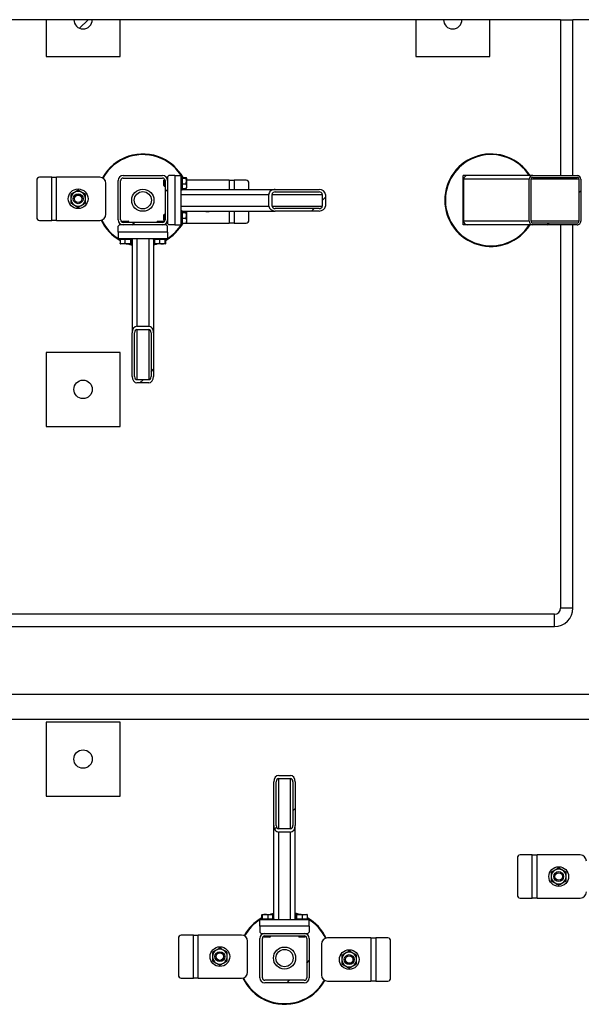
# Model space of a CAD drawing. Header units: millimetres. Extents: x 0 to 841, y 0 to 594.
# Tile 85 of 190: x 352 to 383, y 447 to 500. Entities that reach past the tile are written whole.
import ezdxf

# ---------------------------------------------------------------- set-up
doc = ezdxf.new("R2010")
doc.units = ezdxf.units.MM
doc.layers.add('TRAIT-FINS', color=9, linetype='Continuous')
doc.layers.add('TRAIT-FORT', color=4, linetype='Continuous', lineweight=25)

msp = doc.modelspace()

# ---------------------------------------------------------------- hatches: boundary and pattern name
at = {"layer": 'TRAIT-FINS'}
h = msp.add_hatch(dxfattribs=at)
h.set_pattern_fill('ANSI31', color=9, style=0)
edge = h.paths.add_edge_path(flags=0)
edge.add_arc((355.841, 499.8), 0.5, 180, 360)
edge.add_line((356.341, 499.8), (355.341, 499.8))
h = msp.add_hatch(dxfattribs=at)
h.set_pattern_fill('ANSI31', color=9, style=0)
edge = h.paths.add_edge_path(flags=0)
edge.add_arc((375.841, 499.8), 0.5, 180, 360)
edge.add_line((376.341, 499.8), (375.341, 499.8))
h = msp.add_hatch(dxfattribs=at)
h.set_pattern_fill('ANSI31', color=9, angle=3e-322, style=0)
edge = h.paths.add_edge_path(flags=0)
edge.add_arc((358.008, 491.1), 0.267, 90, 180)
edge.add_line((357.741, 491.1), (357.741, 488.966))
edge.add_arc((358.008, 488.966), 0.267, 180, 270)
edge.add_line((358.008, 488.7), (360.141, 488.7))
edge.add_arc((360.141, 488.966), 0.267, 270, 360)
edge.add_line((360.408, 488.966), (360.408, 491.1))
edge.add_arc((360.141, 491.1), 0.267, 0, 90)
edge.add_line((360.141, 491.366), (358.008, 491.366))
edge = h.paths.add_edge_path(flags=0)
edge.add_line((357.874, 488.966), (357.874, 491.1))
edge.add_arc((358.008, 491.1), 0.133, 90, 180, ccw=False)
edge.add_line((358.008, 491.233), (360.141, 491.233))
edge.add_arc((360.141, 491.1), 0.133, 0, 90, ccw=False)
edge.add_line((360.274, 491.1), (360.274, 488.966))
edge.add_arc((360.141, 488.966), 0.133, 270, 360, ccw=False)
edge.add_line((360.141, 488.833), (358.008, 488.833))
edge.add_arc((358.008, 488.966), 0.133, 180, 270, ccw=False)
h = msp.add_hatch(dxfattribs=at)
h.set_pattern_fill('ANSI31', color=9, angle=3e-322, style=0)
edge = h.paths.add_edge_path(flags=0)
edge.add_ellipse((382.565, 488.9), major_axis=(-0.21, 0), ratio=0.951057, start_angle=90, end_angle=180)
edge.add_line((382.776, 488.9), (382.776, 491.166))
edge.add_ellipse((382.565, 491.166), major_axis=(-0.21, 0), ratio=0.951057, start_angle=180, end_angle=270)
edge.add_line((382.565, 491.366), (380.182, 491.366))
edge.add_ellipse((380.182, 491.166), major_axis=(-0.21, 0), ratio=0.951057, start_angle=270, end_angle=360)
edge.add_line((379.972, 491.166), (379.972, 488.9))
edge.add_ellipse((380.182, 488.9), major_axis=(-0.21, 0), ratio=0.951057, start_angle=360, end_angle=450)
edge.add_line((380.182, 488.7), (382.565, 488.7))
edge = h.paths.add_edge_path(flags=0)
edge.add_ellipse((382.565, 491.166), major_axis=(-0.105, 0), ratio=0.951057, start_angle=180, end_angle=270, ccw=False)
edge.add_line((382.67, 491.166), (382.67, 488.9))
edge.add_ellipse((382.565, 488.9), major_axis=(-0.105, 0), ratio=0.951057, start_angle=90, end_angle=180, ccw=False)
edge.add_line((382.565, 488.8), (380.182, 488.8))
edge.add_ellipse((380.182, 488.9), major_axis=(-0.105, 0), ratio=0.951057, start_angle=0, end_angle=90, ccw=False)
edge.add_line((380.077, 488.9), (380.077, 491.166))
edge.add_ellipse((380.182, 491.166), major_axis=(-0.105, 0), ratio=0.951057, start_angle=270, end_angle=360, ccw=False)
edge.add_line((380.182, 491.266), (382.565, 491.266))
h = msp.add_hatch(dxfattribs=at)
h.set_pattern_fill('ANSI31', color=9, angle=3e-322, style=0)
edge = h.paths.add_edge_path(flags=0)
edge.add_line((366.242, 489.45), (368.607, 489.45))
edge.add_ellipse((368.607, 489.716), major_axis=(0.35, 0), ratio=0.761243, start_angle=270, end_angle=360)
edge.add_line((368.957, 489.716), (368.957, 490.35))
edge.add_ellipse((368.607, 490.35), major_axis=(0.35, 0), ratio=0.761243, start_angle=360, end_angle=450)
edge.add_line((368.607, 490.616), (366.242, 490.616))
edge.add_ellipse((366.242, 490.35), major_axis=(0.35, 0), ratio=0.761243, start_angle=90, end_angle=180)
edge.add_line((365.892, 490.35), (365.892, 489.716))
edge.add_ellipse((366.242, 489.716), major_axis=(0.35, 0), ratio=0.761243, start_angle=180, end_angle=270)
edge = h.paths.add_edge_path(flags=0)
edge.add_line((368.607, 489.583), (366.242, 489.583))
edge.add_ellipse((366.242, 489.716), major_axis=(0.175, 0), ratio=0.761243, start_angle=180, end_angle=270, ccw=False)
edge.add_line((366.067, 489.716), (366.067, 490.35))
edge.add_ellipse((366.242, 490.35), major_axis=(0.175, 0), ratio=0.761243, start_angle=90, end_angle=180, ccw=False)
edge.add_line((366.242, 490.483), (368.607, 490.483))
edge.add_ellipse((368.607, 490.35), major_axis=(0.175, 0), ratio=0.761243, start_angle=0, end_angle=90, ccw=False)
edge.add_line((368.782, 490.35), (368.782, 489.716))
edge.add_ellipse((368.607, 489.716), major_axis=(0.175, 0), ratio=0.761243, start_angle=270, end_angle=360, ccw=False)
h = msp.add_hatch(dxfattribs=at)
h.set_pattern_fill('ANSI31', color=9, angle=3e-322, style=0)
edge = h.paths.add_edge_path(flags=0)
edge.add_line((358.491, 482.865), (358.491, 480.501))
edge.add_ellipse((358.758, 480.501), major_axis=(0, -0.35), ratio=0.761243, start_angle=270, end_angle=360)
edge.add_line((358.758, 480.15), (359.391, 480.15))
edge.add_ellipse((359.391, 480.501), major_axis=(0, -0.35), ratio=0.761243, start_angle=360, end_angle=450)
edge.add_line((359.658, 480.501), (359.658, 482.865))
edge.add_ellipse((359.391, 482.865), major_axis=(0, -0.35), ratio=0.761243, start_angle=90, end_angle=180)
edge.add_line((359.391, 483.215), (358.758, 483.215))
edge.add_ellipse((358.758, 482.865), major_axis=(0, -0.35), ratio=0.761243, start_angle=180, end_angle=270)
edge = h.paths.add_edge_path(flags=0)
edge.add_line((358.624, 480.501), (358.624, 482.865))
edge.add_ellipse((358.758, 482.865), major_axis=(0, -0.175), ratio=0.761243, start_angle=180, end_angle=270, ccw=False)
edge.add_line((358.758, 483.04), (359.391, 483.04))
edge.add_ellipse((359.391, 482.865), major_axis=(0, -0.175), ratio=0.761243, start_angle=90, end_angle=180, ccw=False)
edge.add_line((359.524, 482.865), (359.524, 480.501))
edge.add_ellipse((359.391, 480.501), major_axis=(0, -0.175), ratio=0.761243, start_angle=0, end_angle=90, ccw=False)
edge.add_line((359.391, 480.325), (358.758, 480.325))
edge.add_ellipse((358.758, 480.501), major_axis=(0, -0.175), ratio=0.761243, start_angle=270, end_angle=360, ccw=False)
h = msp.add_hatch(dxfattribs=at)
h.set_pattern_fill('ANSI31', color=9, style=0)
edge = h.paths.add_edge_path(flags=0)
edge.add_arc((355.841, 479.8), 0.5, 0, 360)
h = msp.add_hatch(dxfattribs=at)
h.set_pattern_fill('ANSI31', color=9, style=0)
edge = h.paths.add_edge_path(flags=0)
edge.add_arc((355.841, 459.8), 0.5, 0, 360)
h = msp.add_hatch(dxfattribs=at)
h.set_pattern_fill('ANSI31', color=9, angle=3e-322, style=0)
edge = h.paths.add_edge_path(flags=0)
edge.add_line((367.324, 456.201), (367.324, 458.565))
edge.add_ellipse((367.058, 458.565), major_axis=(0, 0.35), ratio=0.761243, start_angle=270, end_angle=360)
edge.add_line((367.058, 458.916), (366.424, 458.916))
edge.add_ellipse((366.424, 458.565), major_axis=(0, 0.35), ratio=0.761243, start_angle=360, end_angle=450)
edge.add_line((366.158, 458.565), (366.158, 456.201))
edge.add_ellipse((366.424, 456.201), major_axis=(0, 0.35), ratio=0.761243, start_angle=90, end_angle=180)
edge.add_line((366.424, 455.85), (367.058, 455.85))
edge.add_ellipse((367.058, 456.201), major_axis=(0, 0.35), ratio=0.761243, start_angle=180, end_angle=270)
edge = h.paths.add_edge_path(flags=0)
edge.add_line((367.191, 458.565), (367.191, 456.201))
edge.add_ellipse((367.058, 456.201), major_axis=(0, 0.175), ratio=0.761243, start_angle=180, end_angle=270, ccw=False)
edge.add_line((367.058, 456.026), (366.424, 456.026))
edge.add_ellipse((366.424, 456.201), major_axis=(0, 0.175), ratio=0.761243, start_angle=90, end_angle=180, ccw=False)
edge.add_line((366.291, 456.201), (366.291, 458.565))
edge.add_ellipse((366.424, 458.565), major_axis=(0, 0.175), ratio=0.761243, start_angle=0, end_angle=90, ccw=False)
edge.add_line((366.424, 458.74), (367.058, 458.74))
edge.add_ellipse((367.058, 458.565), major_axis=(0, 0.175), ratio=0.761243, start_angle=270, end_angle=360, ccw=False)
h = msp.add_hatch(dxfattribs=at)
h.set_pattern_fill('ANSI31', color=9, angle=3e-322, style=0)
edge = h.paths.add_edge_path(flags=0)
edge.add_arc((367.808, 447.966), 0.267, 270, 360)
edge.add_line((368.074, 447.966), (368.074, 450.1))
edge.add_arc((367.808, 450.1), 0.267, 0, 90)
edge.add_line((367.808, 450.366), (365.674, 450.366))
edge.add_arc((365.674, 450.1), 0.267, 90, 180)
edge.add_line((365.408, 450.1), (365.408, 447.966))
edge.add_arc((365.674, 447.966), 0.267, 180, 270)
edge.add_line((365.674, 447.7), (367.808, 447.7))
edge = h.paths.add_edge_path(flags=0)
edge.add_line((367.941, 450.1), (367.941, 447.966))
edge.add_arc((367.808, 447.966), 0.133, 270, 360, ccw=False)
edge.add_line((367.808, 447.833), (365.674, 447.833))
edge.add_arc((365.674, 447.966), 0.133, 180, 270, ccw=False)
edge.add_line((365.541, 447.966), (365.541, 450.1))
edge.add_arc((365.674, 450.1), 0.133, 90, 180, ccw=False)
edge.add_line((365.674, 450.233), (367.808, 450.233))
edge.add_arc((367.808, 450.1), 0.133, 0, 90, ccw=False)

# ---------------------------------------------------------------- linework, layer by layer
at = {"layer": 'TRAIT-FORT', "color": 4, "linetype": 'Continuous', "lineweight": 25}
for p, q in [((353.841, 499.8), (337.841, 499.8)), ((353.841, 499.8), (353.841, 497.8)), ((355.341, 499.8), (353.841, 499.8)), ((356.341, 499.8), (355.341, 499.8)), ((357.841, 499.8), (356.341, 499.8)), ((357.841, 497.8), (357.841, 499.8)), ((373.841, 499.8), (357.841, 499.8)), ((373.841, 499.8), (373.841, 497.8)), ((375.341, 499.8), (373.841, 499.8)), ((376.341, 499.8), (375.341, 499.8)), ((377.841, 499.8), (376.341, 499.8)), ((377.841, 497.8), (377.841, 499.8)), ((381.674, 499.8), (377.841, 499.8)), ((381.674, 499.8), (381.674, 491.366)), ((381.674, 499.8), (382.341, 499.8)), ((382.341, 491.366), (382.341, 499.8)), ((386.341, 499.8), (382.341, 499.8)), ((353.841, 497.8), (357.841, 497.8)), ((373.841, 497.8), (377.841, 497.8)), ((354.142, 491.278), (353.482, 491.278)), ((354.142, 488.945), (354.142, 491.278)), ((354.142, 491.278), (354.408, 491.278)), ((354.408, 488.945), (354.408, 491.278)), ((356.742, 491.278), (354.408, 491.278)), ((358.008, 491.366), (360.141, 491.366)), ((358.008, 491.233), (360.141, 491.233)), ((360.231, 491.133), (360.208, 491.11)), ((360.27, 491.133), (360.231, 491.133)), ((360.231, 491.133), (360.231, 490.8)), ((360.408, 491.133), (360.405, 491.133)), ((360.474, 491.366), (360.408, 491.3)), ((360.408, 491.3), (360.408, 491.1)), ((360.808, 491.366), (360.474, 491.366)), ((360.808, 491.366), (360.808, 488.7)), ((360.808, 491.366), (361.141, 491.366)), ((361.141, 488.7), (361.141, 491.366)), ((361.208, 491.333), (361.141, 491.333)), ((361.208, 491.333), (361.208, 490.628)), ((361.208, 491.268), (361.407, 491.268)), ((361.208, 491.227), (361.407, 491.227)), ((361.441, 491.235), (361.431, 491.252)), ((361.441, 491.235), (361.441, 490.697)), ((363.74, 491.121), (361.441, 491.121)), ((363.74, 491.121), (364.007, 491.121)), ((363.74, 491.121), (363.74, 490.616)), ((364.666, 491.121), (364.007, 491.121)), ((364.007, 491.121), (364.007, 490.616)), ((376.408, 488.7), (376.408, 491.366)), ((376.637, 491.366), (376.408, 491.366)), ((376.427, 491.166), (376.427, 488.9)), ((379.972, 491.166), (376.427, 491.166)), ((380.182, 491.366), (376.637, 491.366)), ((379.972, 488.9), (379.972, 491.166)), ((380.077, 488.9), (380.077, 491.166)), ((382.67, 491.166), (380.077, 491.166)), ((380.182, 491.366), (382.565, 491.366)), ((380.182, 491.266), (382.565, 491.266)), ((382.67, 491.166), (382.67, 488.9)), ((382.776, 491.166), (382.776, 488.9)), ((353.338, 491.112), (353.338, 489.112)), ((357.075, 489.278), (357.075, 490.945)), ((357.741, 488.966), (357.741, 491.1)), ((357.874, 488.966), (357.874, 491.1)), ((360.208, 490.823), (360.208, 491.11)), ((360.208, 490.823), (360.231, 490.8)), ((360.231, 490.8), (360.274, 490.8)), ((360.274, 491.1), (360.274, 488.966)), ((360.408, 491.1), (360.408, 488.966)), ((361.141, 490.6), (361.208, 490.6)), ((361.208, 490.926), (361.407, 490.926)), ((361.208, 490.665), (361.407, 490.665)), ((361.208, 490.628), (361.208, 490.6)), ((361.208, 490.616), (366.242, 490.616)), ((361.431, 490.681), (361.441, 490.697)), ((364.811, 490.616), (364.811, 490.954)), ((366.242, 490.616), (368.607, 490.616)), ((361.141, 490.35), (365.892, 490.35)), ((365.892, 489.716), (365.892, 490.35)), ((366.067, 489.716), (366.067, 490.35)), ((366.067, 490.35), (368.782, 490.35)), ((366.242, 490.483), (368.607, 490.483)), ((368.782, 490.35), (368.782, 489.716)), ((368.957, 490.35), (368.957, 489.716)), ((361.141, 489.716), (365.892, 489.716)), ((366.067, 489.716), (368.782, 489.716)), ((368.607, 489.583), (366.242, 489.583)), ((360.231, 489.266), (360.208, 489.243)), ((360.208, 488.956), (360.208, 489.243)), ((360.274, 489.266), (360.231, 489.266)), ((360.231, 489.266), (360.231, 488.933)), ((361.208, 489.466), (361.141, 489.466)), ((361.208, 489.466), (361.208, 488.761)), ((361.208, 489.45), (366.242, 489.45)), ((361.208, 489.401), (361.407, 489.401)), ((361.208, 489.361), (361.407, 489.361)), ((361.208, 489.059), (361.407, 489.059)), ((361.441, 489.369), (361.431, 489.385)), ((361.441, 489.369), (361.441, 488.83)), ((363.74, 489.45), (363.74, 488.788)), ((364.007, 489.45), (364.007, 488.788)), ((364.811, 488.954), (364.811, 489.45)), ((368.607, 489.45), (366.242, 489.45)), ((353.482, 488.945), (354.142, 488.945)), ((354.408, 488.945), (354.142, 488.945)), ((354.408, 488.945), (356.742, 488.945)), ((357.808, 488.7), (357.741, 488.633)), ((357.741, 488.3), (357.741, 488.633)), ((358.008, 488.7), (357.808, 488.7)), ((357.998, 488.9), (357.974, 488.876)), ((357.974, 488.876), (357.974, 488.837)), ((358.308, 488.876), (357.974, 488.876)), ((357.974, 488.702), (357.974, 488.7)), ((357.998, 488.9), (358.284, 488.9)), ((360.141, 488.833), (358.008, 488.833)), ((360.141, 488.7), (358.008, 488.7)), ((358.308, 488.876), (358.284, 488.9)), ((358.308, 488.833), (358.308, 488.876)), ((359.864, 488.9), (359.841, 488.876)), ((359.841, 488.876), (359.841, 488.833)), ((360.174, 488.876), (359.841, 488.876)), ((359.864, 488.9), (360.151, 488.9)), ((360.341, 488.7), (360.141, 488.7)), ((360.174, 488.876), (360.151, 488.9)), ((360.174, 488.837), (360.174, 488.876)), ((360.174, 488.7), (360.174, 488.702)), ((360.208, 488.956), (360.231, 488.933)), ((360.231, 488.933), (360.27, 488.933)), ((360.408, 488.633), (360.341, 488.7)), ((360.405, 488.933), (360.408, 488.933)), ((360.408, 488.966), (360.408, 488.766)), ((360.408, 488.766), (360.474, 488.7)), ((360.408, 488.3), (360.408, 488.633)), ((360.808, 488.7), (360.474, 488.7)), ((360.808, 488.7), (361.141, 488.7)), ((361.141, 488.733), (361.208, 488.733)), ((361.208, 488.798), (361.407, 488.798)), ((361.208, 488.761), (361.208, 488.733)), ((361.407, 488.788), (363.74, 488.788)), ((361.431, 488.814), (361.441, 488.83)), ((364.007, 488.788), (363.74, 488.788)), ((364.007, 488.788), (364.666, 488.788)), ((376.637, 488.7), (376.408, 488.7)), ((379.972, 488.9), (376.427, 488.9)), ((380.182, 488.7), (376.637, 488.7)), ((382.67, 488.9), (380.077, 488.9)), ((382.565, 488.8), (380.182, 488.8)), ((382.565, 488.7), (380.182, 488.7)), ((381.674, 488.7), (381.674, 467.966)), ((382.341, 467.966), (382.341, 488.7)), ((360.408, 488.3), (357.741, 488.3)), ((357.741, 488.3), (357.741, 487.966)), ((357.741, 487.966), (360.408, 487.966)), ((357.774, 487.966), (357.774, 487.9)), ((358.508, 487.9), (358.508, 487.966)), ((358.758, 487.966), (358.758, 483.215)), ((359.391, 487.966), (359.391, 483.215)), ((359.641, 487.966), (359.641, 487.9)), ((360.374, 487.9), (360.374, 487.966)), ((360.408, 488.3), (360.408, 487.966)), ((357.802, 487.9), (357.774, 487.9)), ((358.508, 487.9), (357.802, 487.9)), ((357.84, 487.9), (357.84, 487.7)), ((357.855, 487.676), (357.872, 487.666)), ((358.41, 487.666), (357.872, 487.666)), ((358.1, 487.9), (358.1, 487.7)), ((358.402, 487.9), (358.402, 487.7)), ((358.41, 487.666), (358.426, 487.676)), ((358.442, 487.9), (358.442, 487.7)), ((358.491, 487.9), (358.491, 482.865)), ((359.669, 487.9), (359.641, 487.9)), ((359.658, 487.9), (359.658, 482.865)), ((359.658, 487.636), (359.769, 487.666)), ((360.374, 487.9), (359.669, 487.9)), ((359.706, 487.9), (359.706, 487.7)), ((359.722, 487.676), (359.738, 487.666)), ((360.277, 487.666), (359.738, 487.666)), ((359.967, 487.9), (359.967, 487.7)), ((360.269, 487.9), (360.269, 487.7)), ((360.277, 487.666), (360.293, 487.676)), ((360.309, 487.9), (360.309, 487.7)), ((358.758, 483.215), (359.391, 483.215)), ((358.491, 480.501), (358.491, 482.865)), ((358.624, 480.501), (358.624, 482.865)), ((358.758, 483.04), (359.391, 483.04)), ((358.758, 483.04), (358.758, 480.325)), ((359.391, 483.04), (359.391, 480.325)), ((359.524, 482.865), (359.524, 480.501)), ((359.658, 482.865), (359.658, 480.501)), ((353.841, 481.8), (353.841, 477.8)), ((357.841, 481.8), (353.841, 481.8)), ((357.841, 477.8), (357.841, 481.8)), ((359.391, 480.325), (358.758, 480.325)), ((359.391, 480.15), (358.758, 480.15)), ((353.841, 477.8), (357.841, 477.8)), ((382.341, 467.966), (381.674, 467.966)), ((381.341, 467.633), (322.07, 467.633)), ((381.341, 466.966), (381.341, 467.633)), ((322.07, 466.966), (381.341, 466.966)), ((385.674, 463.3), (322.07, 463.3)), ((322.07, 461.966), (384.491, 461.966)), ((353.841, 461.8), (353.841, 457.8)), ((357.841, 461.8), (353.841, 461.8)), ((357.841, 457.8), (357.841, 461.8)), ((366.424, 458.916), (367.058, 458.916)), ((366.424, 458.74), (367.058, 458.74)), ((366.424, 456.026), (366.424, 458.74)), ((367.058, 456.026), (367.058, 458.74)), ((366.158, 456.201), (366.158, 458.565)), ((366.291, 456.201), (366.291, 458.565)), ((367.191, 458.565), (367.191, 456.201)), ((367.324, 458.565), (367.324, 456.201)), ((353.841, 457.8), (357.841, 457.8)), ((366.158, 451.166), (366.158, 456.201)), ((367.058, 456.026), (366.424, 456.026)), ((367.324, 451.166), (367.324, 456.201)), ((367.058, 455.85), (366.424, 455.85)), ((366.424, 451.1), (366.424, 455.85)), ((367.058, 451.1), (367.058, 455.85)), ((379.338, 454.445), (379.338, 452.445)), ((380.142, 454.612), (379.482, 454.612)), ((380.142, 452.278), (380.142, 454.612)), ((380.142, 454.612), (380.408, 454.612)), ((382.742, 454.612), (380.408, 454.612)), ((380.408, 452.278), (380.408, 454.612)), ((379.482, 452.278), (380.142, 452.278)), ((380.408, 452.278), (380.142, 452.278)), ((380.408, 452.278), (382.742, 452.278)), ((365.506, 451.166), (365.506, 451.366)), ((365.538, 451.4), (365.522, 451.39)), ((365.538, 451.4), (366.077, 451.4)), ((365.547, 451.166), (365.547, 451.366)), ((365.848, 451.166), (365.848, 451.366)), ((366.158, 451.43), (366.046, 451.4)), ((366.093, 451.39), (366.077, 451.4)), ((366.109, 451.166), (366.109, 451.366)), ((367.373, 451.166), (367.373, 451.366)), ((367.405, 451.4), (367.389, 451.39)), ((367.405, 451.4), (367.943, 451.4)), ((367.413, 451.166), (367.413, 451.366)), ((367.715, 451.166), (367.715, 451.366)), ((367.96, 451.39), (367.943, 451.4)), ((367.976, 451.166), (367.976, 451.366)), ((368.074, 451.1), (365.408, 451.1)), ((365.408, 450.766), (365.408, 451.1)), ((368.074, 450.766), (365.408, 450.766)), ((365.408, 450.766), (365.408, 450.433)), ((365.441, 451.166), (365.441, 451.1)), ((365.441, 451.166), (366.146, 451.166)), ((366.146, 451.166), (366.174, 451.166)), ((366.174, 451.1), (366.174, 451.166)), ((367.308, 451.166), (367.308, 451.1)), ((367.308, 451.166), (368.013, 451.166)), ((368.013, 451.166), (368.041, 451.166)), ((368.041, 451.1), (368.041, 451.166)), ((368.074, 450.766), (368.074, 451.1)), ((368.074, 450.766), (368.074, 450.433)), ((361.004, 450.112), (361.004, 448.112)), ((361.808, 450.278), (361.149, 450.278)), ((361.808, 447.945), (361.808, 450.278)), ((361.808, 450.278), (362.075, 450.278)), ((364.408, 450.278), (362.075, 450.278)), ((362.075, 447.945), (362.075, 450.278)), ((365.408, 450.433), (365.474, 450.366)), ((365.474, 450.366), (365.674, 450.366)), ((365.641, 450.366), (365.641, 450.364)), ((365.641, 450.229), (365.641, 450.19)), ((365.641, 450.19), (365.664, 450.166)), ((365.641, 450.19), (365.974, 450.19)), ((365.951, 450.166), (365.664, 450.166)), ((365.674, 450.366), (367.808, 450.366)), ((365.674, 450.233), (367.808, 450.233)), ((365.951, 450.166), (365.974, 450.19)), ((365.974, 450.19), (365.974, 450.233)), ((367.508, 450.233), (367.508, 450.19)), ((367.508, 450.19), (367.531, 450.166)), ((367.508, 450.19), (367.841, 450.19)), ((367.818, 450.166), (367.531, 450.166)), ((367.808, 450.366), (368.008, 450.366)), ((367.818, 450.166), (367.841, 450.19)), ((367.841, 450.364), (367.841, 450.366)), ((367.841, 450.19), (367.841, 450.229)), ((368.008, 450.366), (368.074, 450.433)), ((371.407, 450.121), (369.073, 450.121)), ((371.407, 450.121), (371.407, 447.788)), ((371.407, 450.121), (371.673, 450.121)), ((371.673, 450.121), (371.673, 447.788)), ((372.333, 450.121), (371.673, 450.121)), ((364.742, 448.278), (364.742, 449.945)), ((365.408, 447.966), (365.408, 450.1)), ((365.541, 447.966), (365.541, 450.1)), ((367.941, 450.1), (367.941, 447.966)), ((368.074, 450.1), (368.074, 447.966)), ((368.74, 449.788), (368.74, 448.121)), ((372.477, 447.954), (372.477, 449.954)), ((361.149, 447.945), (361.808, 447.945)), ((362.075, 447.945), (361.808, 447.945)), ((362.075, 447.945), (364.408, 447.945)), ((367.808, 447.833), (365.674, 447.833)), ((367.808, 447.7), (365.674, 447.7)), ((369.073, 447.788), (371.407, 447.788)), ((371.673, 447.788), (371.407, 447.788)), ((371.673, 447.788), (372.333, 447.788))]:
    msp.add_line(p, q, dxfattribs=at)
at = {"layer": 'TRAIT-FORT', "color": 4, "linetype": 'Continuous', "lineweight": 25, "flags": 128}
for points in [[(361.323, 488.798), (361.342, 488.794), (361.407, 488.788)], [(358.379, 487.666), (358.445, 487.648), (358.491, 487.636)], [(359.88, 487.666), (359.799, 487.64), (359.658, 487.602)], [(365.935, 451.4), (366.016, 451.425), (366.158, 451.464)], [(367.436, 451.4), (367.37, 451.418), (367.324, 451.43)]]:
    msp.add_lwpolyline(points, dxfattribs=at)
at = {"layer": 'TRAIT-FORT', "color": 4, "linetype": 'Continuous', "lineweight": 25}
for centre, radius in [((355.575, 490.112), 0.533), ((359.074, 490.033), 0.6), ((355.575, 490.112), 0.267), ((355.575, 490.112), 0.203), ((359.074, 490.033), 0.467), ((355.841, 479.8), 0.5), ((355.841, 459.8), 0.5), ((381.575, 453.445), 0.533), ((381.575, 453.445), 0.267), ((381.575, 453.445), 0.203), ((363.242, 449.112), 0.533), ((366.741, 449.033), 0.6), ((363.242, 449.112), 0.267), ((363.242, 449.112), 0.203), ((366.741, 449.033), 0.467), ((370.24, 448.954), 0.533), ((370.24, 448.954), 0.267), ((370.24, 448.954), 0.203)]:
    msp.add_circle(centre, radius, dxfattribs=at)
for centre, radius, start, end in [((355.841, 499.8), 0.5, 180, 0), ((375.841, 499.8), 0.5, 180, 0), ((359.074, 490.033), 2.5, 65.3258, 151.0064), ((359.074, 490.033), 2.467, 65.3258, 151.0037), ((359.074, 490.033), 2.467, 31.8048, 65.3258), ((359.074, 490.033), 2.5, 29.5959, 65.3258), ((377.908, 490.033), 2.5, 32.231, 327.769), ((377.908, 490.033), 2.467, 32.7204, 327.2796), ((353.494, 491.122), 0.157, 94.4019, 183.8113), ((356.742, 490.945), 0.333, 360, 90), ((358.008, 491.1), 0.267, 90, 180), ((358.008, 491.1), 0.133, 90, 180), ((360.141, 491.1), 0.267, 0, 90), ((360.141, 491.1), 0.133, 0, 90), ((364.654, 490.965), 0.157, 356.1887, 85.5981), ((355.575, 490.112), 0.4, 120, 180), ((355.575, 490.112), 0.4, 180, 240), ((355.575, 490.112), 0.4, 60, 120), ((355.575, 490.112), 0.4, 0, 60), ((355.575, 490.112), 0.4, 300, 0), ((355.575, 490.112), 0.4, 240, 300), ((353.494, 489.101), 0.157, 176.1887, 265.5981), ((356.742, 489.278), 0.333, 270, 360), ((362.573, 489.954), 0.533, 251.1266, 288.8734), ((359.074, 490.033), 2.5, 205.5671, 240.4041), ((359.074, 490.033), 2.467, 205.6934, 238.1952), ((358.008, 488.966), 0.267, 180, 270), ((358.008, 488.966), 0.133, 180, 270), ((360.141, 488.966), 0.267, 270, 0), ((360.141, 488.966), 0.133, 270, 0), ((359.074, 490.033), 2.5, 299.5959, 330.4041), ((359.074, 490.033), 2.467, 301.8048, 328.1952), ((364.654, 488.944), 0.157, 274.4019, 3.8113), ((359.074, 490.033), 2.5, 251.2031, 256.5066), ((381.341, 467.966), 0.333, 270, 360), ((381.341, 467.966), 1, 270, 360), ((379.494, 454.455), 0.157, 94.4019, 183.8113), ((382.742, 454.278), 0.333, 360, 90), ((381.575, 453.445), 0.4, 60, 120), ((381.575, 453.445), 0.4, 120, 180), ((381.575, 453.445), 0.4, 180, 240), ((381.575, 453.445), 0.4, 0, 60), ((381.575, 453.445), 0.4, 300, 0), ((381.575, 453.445), 0.4, 240, 300), ((379.494, 452.435), 0.157, 176.1887, 265.5981), ((382.742, 452.612), 0.333, 270, 360), ((366.741, 449.033), 2.5, 119.5959, 151.0064), ((366.741, 449.033), 2.5, 71.2031, 76.5066), ((366.741, 449.033), 2.5, 25.5671, 60.4041), ((366.741, 449.033), 2.467, 121.8048, 151.0037), ((366.741, 449.033), 2.467, 25.6934, 58.1952), ((361.161, 450.122), 0.157, 94.4019, 183.8113), ((364.408, 449.945), 0.333, 360, 90), ((365.674, 450.1), 0.267, 90, 180), ((365.674, 450.1), 0.133, 90, 180), ((367.808, 450.1), 0.267, 0, 90), ((367.808, 450.1), 0.133, 0, 90), ((369.073, 449.788), 0.333, 90, 180), ((372.321, 449.965), 0.157, 356.1887, 85.5981), ((363.242, 449.112), 0.4, 120, 180), ((363.242, 449.112), 0.4, 180, 240), ((363.242, 449.112), 0.4, 60, 120), ((363.242, 449.112), 0.4, 0, 60), ((363.242, 449.112), 0.4, 300, 0), ((370.24, 448.954), 0.4, 120, 180), ((370.24, 448.954), 0.4, 60, 120), ((370.24, 448.954), 0.4, 0, 60), ((363.242, 449.112), 0.4, 240, 300), ((370.24, 448.954), 0.4, 180, 240), ((370.24, 448.954), 0.4, 240, 300), ((370.24, 448.954), 0.4, 300, 0), ((361.161, 448.101), 0.157, 176.1887, 265.5981), ((364.408, 448.278), 0.333, 270, 360), ((369.073, 448.121), 0.333, 180, 270), ((366.741, 449.033), 2.5, 205.5671, 245.3258), ((366.741, 449.033), 2.467, 205.6934, 245.3258), ((365.674, 447.966), 0.267, 180, 270), ((365.674, 447.966), 0.133, 180, 270), ((366.741, 449.033), 2.5, 245.3258, 331.0064), ((366.741, 449.033), 2.467, 245.3258, 331.0037), ((367.808, 447.966), 0.267, 270, 0), ((367.808, 447.966), 0.133, 270, 0), ((372.321, 447.944), 0.157, 274.4019, 3.8113)]:
    msp.add_arc(centre, radius, start, end, dxfattribs=at)
for centre, major_axis, ratio, start_param, end_param in [((376.637, 491.166), (-0.21, 0), 0.951057, 4.712389, 6.283185), ((380.182, 491.166), (-0.21, 0), 0.951057, 4.712389, 6.283185), ((380.182, 491.166), (-0.105, 0), 0.951057, 4.712389, 6.283185), ((382.565, 491.166), (-0.21, 0), 0.951057, 3.141593, 4.712389), ((382.565, 491.166), (-0.105, 0), 0.951057, 3.141593, 4.712389), ((366.242, 490.35), (0.35, 0), 0.761243, 1.570796, 3.141593), ((368.607, 490.35), (0.35, 0), 0.761243, 0, 1.570796), ((366.242, 490.35), (0.175, 0), 0.761243, 1.570796, 3.141593), ((368.607, 490.35), (0.175, 0), 0.761243, 0, 1.570796), ((366.242, 489.716), (0.35, 0), 0.761243, 3.141593, 4.712389), ((366.242, 489.716), (0.175, 0), 0.761243, 3.141593, 4.712389), ((368.607, 489.716), (0.35, 0), 0.761243, 4.712389, 6.283185), ((368.607, 489.716), (0.175, 0), 0.761243, 4.712389, 6.283185), ((376.637, 488.9), (-0.21, 0), 0.951057, 0, 1.570796), ((380.182, 488.9), (-0.21, 0), 0.951057, 0, 1.570796), ((380.182, 488.9), (-0.105, 0), 0.951057, 0, 1.570796), ((382.565, 488.9), (-0.21, 0), 0.951057, 1.570796, 3.141593), ((382.565, 488.9), (-0.105, 0), 0.951057, 1.570796, 3.141593), ((358.758, 482.865), (0, -0.35), 0.761243, 3.141593, 4.712389), ((359.391, 482.865), (0, -0.35), 0.761243, 1.570796, 3.141593), ((358.758, 482.865), (0, -0.175), 0.761243, 3.141593, 4.712389), ((359.391, 482.865), (0, -0.175), 0.761243, 1.570796, 3.141593), ((358.758, 480.501), (0, -0.35), 0.761243, 4.712389, 6.283185), ((358.758, 480.501), (0, -0.175), 0.761243, 4.712389, 6.283185), ((359.391, 480.501), (0, -0.35), 0.761243, 0, 1.570796), ((359.391, 480.501), (0, -0.175), 0.761243, 0, 1.570796), ((366.424, 458.565), (0, 0.35), 0.761243, 0, 1.570796), ((366.424, 458.565), (0, 0.175), 0.761243, 0, 1.570796), ((367.058, 458.565), (0, 0.35), 0.761243, 4.712389, 6.283185), ((367.058, 458.565), (0, 0.175), 0.761243, 4.712389, 6.283185), ((366.424, 456.201), (0, 0.35), 0.761243, 1.570796, 3.141593), ((366.424, 456.201), (0, 0.175), 0.761243, 1.570796, 3.141593), ((367.058, 456.201), (0, 0.35), 0.761243, 3.141593, 4.712389), ((367.058, 456.201), (0, 0.175), 0.761243, 3.141593, 4.712389)]:
    msp.add_ellipse(centre, major_axis=major_axis, ratio=ratio, start_param=start_param, end_param=end_param, dxfattribs=at)
for points, knots in [([(361.407, 491.268), (361.418, 491.263), (361.434, 491.254), (361.433, 491.242), (361.421, 491.233), (361.41, 491.229), (361.407, 491.227)], [0, 0, 0, 0, 0.385549, 0.637642, 0.896546, 1, 1, 1, 1]), ([(361.407, 490.926), (361.415, 490.952), (361.429, 491.005), (361.435, 491.083), (361.427, 491.158), (361.414, 491.204), (361.407, 491.227)], [0, 0, 0, 0, 0.264605, 0.534948, 0.765343, 1, 1, 1, 1]), ([(361.407, 490.926), (361.415, 490.903), (361.429, 490.857), (361.435, 490.79), (361.427, 490.725), (361.414, 490.685), (361.407, 490.665)], [0, 0, 0, 0, 0.264605, 0.534948, 0.765343, 1, 1, 1, 1]), ([(361.431, 490.681), (361.431, 490.68), (361.431, 490.676), (361.421, 490.671), (361.41, 490.666), (361.407, 490.665)], [0, 0, 0, 0, 0.082237, 0.737977, 1, 1, 1, 1]), ([(355.375, 490.458), (355.342, 490.439), (355.275, 490.4), (355.208, 490.362), (355.175, 490.343)], [0, 0, 0, 0, 0.497844, 1, 1, 1, 1]), ([(355.175, 490.343), (355.175, 490.304), (355.175, 490.228), (355.175, 490.151), (355.175, 490.112)], [0, 0, 0, 0, 0.498165, 1, 1, 1, 1]), ([(355.175, 490.112), (355.175, 490.073), (355.175, 489.996), (355.175, 489.919), (355.175, 489.881)], [0, 0, 0, 0, 0.497844, 1, 1, 1, 1]), ([(355.575, 490.574), (355.542, 490.554), (355.476, 490.516), (355.409, 490.477), (355.375, 490.458)], [0, 0, 0, 0, 0.4981655, 1, 1, 1, 1]), ([(355.775, 490.458), (355.742, 490.477), (355.675, 490.516), (355.608, 490.554), (355.575, 490.574)], [0, 0, 0, 0, 0.497844, 1, 1, 1, 1]), ([(355.975, 490.343), (355.942, 490.362), (355.876, 490.4), (355.809, 490.439), (355.775, 490.458)], [0, 0, 0, 0, 0.498165, 1, 1, 1, 1]), ([(355.975, 490.112), (355.975, 490.15), (355.975, 490.228), (355.975, 490.304), (355.975, 490.343)], [0, 0, 0, 0, 0.4978438, 1, 1, 1, 1]), ([(355.975, 489.881), (355.975, 489.919), (355.975, 489.995), (355.975, 490.073), (355.975, 490.112)], [0, 0, 0, 0, 0.4981655, 1, 1, 1, 1]), ([(355.175, 489.881), (355.208, 489.862), (355.274, 489.823), (355.341, 489.785), (355.375, 489.765)], [0, 0, 0, 0, 0.4981655, 1, 1, 1, 1]), ([(355.375, 489.765), (355.408, 489.746), (355.476, 489.707), (355.542, 489.669), (355.575, 489.65)], [0, 0, 0, 0, 0.497844, 1, 1, 1, 1]), ([(355.575, 489.65), (355.608, 489.669), (355.674, 489.707), (355.741, 489.746), (355.775, 489.765)], [0, 0, 0, 0, 0.4981655, 1, 1, 1, 1]), ([(355.775, 489.765), (355.808, 489.785), (355.876, 489.823), (355.942, 489.861), (355.975, 489.881)], [0, 0, 0, 0, 0.497844, 1, 1, 1, 1]), ([(361.407, 489.401), (361.418, 489.396), (361.434, 489.387), (361.433, 489.375), (361.421, 489.367), (361.41, 489.362), (361.407, 489.361)], [0, 0, 0, 0, 0.385549, 0.637642, 0.896546, 1, 1, 1, 1]), ([(361.407, 489.059), (361.415, 489.085), (361.429, 489.138), (361.435, 489.217), (361.427, 489.292), (361.414, 489.337), (361.407, 489.361)], [0, 0, 0, 0, 0.264605, 0.534948, 0.765343, 1, 1, 1, 1]), ([(361.407, 489.059), (361.415, 489.037), (361.429, 488.991), (361.435, 488.923), (361.427, 488.858), (361.414, 488.818), (361.407, 488.798)], [0, 0, 0, 0, 0.264605, 0.534948, 0.765343, 1, 1, 1, 1]), ([(361.431, 488.814), (361.431, 488.814), (361.431, 488.81), (361.421, 488.804), (361.41, 488.8), (361.407, 488.798)], [0, 0, 0, 0, 0.082237, 0.737977, 1, 1, 1, 1]), ([(357.855, 487.676), (357.855, 487.676), (357.851, 487.676), (357.846, 487.686), (357.841, 487.697), (357.84, 487.7)], [0, 0, 0, 0, 0.082237, 0.737977, 1, 1, 1, 1]), ([(358.1, 487.7), (358.078, 487.692), (358.032, 487.678), (357.964, 487.672), (357.899, 487.68), (357.86, 487.693), (357.84, 487.7)], [0, 0, 0, 0, 0.264605, 0.534948, 0.765343, 1, 1, 1, 1]), ([(358.1, 487.7), (358.127, 487.692), (358.18, 487.678), (358.258, 487.672), (358.333, 487.68), (358.379, 487.693), (358.402, 487.7)], [0, 0, 0, 0, 0.264605, 0.534948, 0.765343, 1, 1, 1, 1]), ([(358.442, 487.7), (358.437, 487.69), (358.429, 487.673), (358.416, 487.674), (358.408, 487.686), (358.403, 487.697), (358.402, 487.7)], [0, 0, 0, 0, 0.385549, 0.637642, 0.896546, 1, 1, 1, 1]), ([(359.722, 487.676), (359.722, 487.676), (359.718, 487.676), (359.712, 487.686), (359.708, 487.697), (359.706, 487.7)], [0, 0, 0, 0, 0.082237, 0.737977, 1, 1, 1, 1]), ([(359.967, 487.7), (359.944, 487.692), (359.899, 487.678), (359.831, 487.672), (359.766, 487.68), (359.726, 487.693), (359.706, 487.7)], [0, 0, 0, 0, 0.264605, 0.534948, 0.765343, 1, 1, 1, 1]), ([(359.967, 487.7), (359.993, 487.692), (360.046, 487.678), (360.125, 487.672), (360.199, 487.68), (360.245, 487.693), (360.269, 487.7)], [0, 0, 0, 0, 0.264605, 0.534948, 0.765343, 1, 1, 1, 1]), ([(360.309, 487.7), (360.304, 487.69), (360.295, 487.673), (360.283, 487.674), (360.275, 487.686), (360.27, 487.697), (360.269, 487.7)], [0, 0, 0, 0, 0.385549, 0.637642, 0.896546, 1, 1, 1, 1]), ([(381.575, 453.907), (381.542, 453.888), (381.476, 453.85), (381.409, 453.811), (381.375, 453.791)], [0, 0, 0, 0, 0.4981655, 1, 1, 1, 1]), ([(381.775, 453.791), (381.742, 453.811), (381.675, 453.849), (381.608, 453.888), (381.575, 453.907)], [0, 0, 0, 0, 0.497844, 1, 1, 1, 1]), ([(381.375, 453.791), (381.342, 453.772), (381.275, 453.733), (381.208, 453.695), (381.175, 453.676)], [0, 0, 0, 0, 0.497844, 1, 1, 1, 1]), ([(381.175, 453.676), (381.175, 453.638), (381.175, 453.561), (381.175, 453.484), (381.175, 453.445)], [0, 0, 0, 0, 0.498165, 1, 1, 1, 1]), ([(381.175, 453.445), (381.175, 453.406), (381.175, 453.329), (381.175, 453.252), (381.175, 453.214)], [0, 0, 0, 0, 0.497844, 1, 1, 1, 1]), ([(381.975, 453.676), (381.942, 453.695), (381.876, 453.733), (381.809, 453.772), (381.775, 453.791)], [0, 0, 0, 0, 0.498165, 1, 1, 1, 1]), ([(381.975, 453.445), (381.975, 453.484), (381.975, 453.561), (381.975, 453.637), (381.975, 453.676)], [0, 0, 0, 0, 0.4978438, 1, 1, 1, 1]), ([(381.975, 453.214), (381.975, 453.252), (381.975, 453.329), (381.975, 453.406), (381.975, 453.445)], [0, 0, 0, 0, 0.4981655, 1, 1, 1, 1]), ([(381.175, 453.214), (381.208, 453.195), (381.274, 453.157), (381.341, 453.118), (381.375, 453.099)], [0, 0, 0, 0, 0.4981655, 1, 1, 1, 1]), ([(381.375, 453.099), (381.408, 453.079), (381.476, 453.041), (381.542, 453.002), (381.575, 452.983)], [0, 0, 0, 0, 0.497844, 1, 1, 1, 1]), ([(381.575, 452.983), (381.608, 453.002), (381.674, 453.04), (381.741, 453.079), (381.775, 453.099)], [0, 0, 0, 0, 0.4981655, 1, 1, 1, 1]), ([(381.775, 453.099), (381.808, 453.118), (381.876, 453.157), (381.942, 453.195), (381.975, 453.214)], [0, 0, 0, 0, 0.497844, 1, 1, 1, 1]), ([(365.506, 451.366), (365.511, 451.376), (365.52, 451.393), (365.532, 451.391), (365.54, 451.38), (365.545, 451.369), (365.547, 451.366)], [0, 0, 0, 0, 0.385549, 0.637642, 0.896546, 1, 1, 1, 1]), ([(365.848, 451.366), (365.822, 451.373), (365.769, 451.388), (365.691, 451.394), (365.616, 451.386), (365.57, 451.373), (365.547, 451.366)], [0, 0, 0, 0, 0.264605, 0.534948, 0.765343, 1, 1, 1, 1]), ([(365.848, 451.366), (365.871, 451.373), (365.916, 451.388), (365.984, 451.394), (366.049, 451.386), (366.089, 451.373), (366.109, 451.366)], [0, 0, 0, 0, 0.264605, 0.534948, 0.765343, 1, 1, 1, 1]), ([(366.093, 451.389), (366.093, 451.389), (366.097, 451.389), (366.103, 451.38), (366.108, 451.369), (366.109, 451.366)], [0, 0, 0, 0, 0.082237, 0.737977, 1, 1, 1, 1]), ([(367.373, 451.366), (367.378, 451.376), (367.386, 451.393), (367.399, 451.391), (367.407, 451.38), (367.412, 451.369), (367.413, 451.366)], [0, 0, 0, 0, 0.385549, 0.637642, 0.896546, 1, 1, 1, 1]), ([(367.715, 451.366), (367.688, 451.373), (367.636, 451.388), (367.557, 451.394), (367.482, 451.386), (367.436, 451.373), (367.413, 451.366)], [0, 0, 0, 0, 0.264605, 0.534948, 0.765343, 1, 1, 1, 1]), ([(367.715, 451.366), (367.737, 451.373), (367.783, 451.388), (367.851, 451.394), (367.916, 451.386), (367.956, 451.373), (367.976, 451.366)], [0, 0, 0, 0, 0.264605, 0.534948, 0.765343, 1, 1, 1, 1]), ([(367.96, 451.389), (367.96, 451.389), (367.964, 451.389), (367.969, 451.38), (367.974, 451.369), (367.976, 451.366)], [0, 0, 0, 0, 0.082237, 0.737977, 1, 1, 1, 1]), ([(363.242, 449.574), (363.209, 449.554), (363.143, 449.516), (363.075, 449.477), (363.042, 449.458)], [0, 0, 0, 0, 0.4981655, 1, 1, 1, 1]), ([(363.442, 449.458), (363.408, 449.477), (363.341, 449.516), (363.275, 449.554), (363.242, 449.574)], [0, 0, 0, 0, 0.497844, 1, 1, 1, 1]), ([(363.042, 449.458), (363.008, 449.439), (362.941, 449.4), (362.875, 449.362), (362.842, 449.343)], [0, 0, 0, 0, 0.497844, 1, 1, 1, 1]), ([(362.842, 449.343), (362.842, 449.304), (362.842, 449.228), (362.842, 449.151), (362.842, 449.112)], [0, 0, 0, 0, 0.498165, 1, 1, 1, 1]), ([(362.842, 449.112), (362.842, 449.073), (362.842, 448.996), (362.842, 448.919), (362.842, 448.881)], [0, 0, 0, 0, 0.497844, 1, 1, 1, 1]), ([(363.642, 449.343), (363.609, 449.362), (363.543, 449.4), (363.475, 449.439), (363.442, 449.458)], [0, 0, 0, 0, 0.498165, 1, 1, 1, 1]), ([(363.642, 449.112), (363.642, 449.15), (363.642, 449.228), (363.642, 449.304), (363.642, 449.343)], [0, 0, 0, 0, 0.4978438, 1, 1, 1, 1]), ([(363.642, 448.881), (363.642, 448.919), (363.642, 448.995), (363.642, 449.073), (363.642, 449.112)], [0, 0, 0, 0, 0.4981655, 1, 1, 1, 1]), ([(370.04, 449.301), (370.007, 449.281), (369.939, 449.243), (369.873, 449.204), (369.84, 449.185)], [0, 0, 0, 0, 0.497844, 1, 1, 1, 1]), ([(369.84, 449.185), (369.84, 449.147), (369.84, 449.071), (369.84, 448.993), (369.84, 448.954)], [0, 0, 0, 0, 0.498165, 1, 1, 1, 1]), ([(370.24, 449.416), (370.207, 449.397), (370.141, 449.359), (370.074, 449.32), (370.04, 449.301)], [0, 0, 0, 0, 0.498165, 1, 1, 1, 1]), ([(370.44, 449.301), (370.407, 449.32), (370.339, 449.359), (370.273, 449.397), (370.24, 449.416)], [0, 0, 0, 0, 0.497844, 1, 1, 1, 1]), ([(370.64, 449.185), (370.607, 449.204), (370.541, 449.243), (370.474, 449.281), (370.44, 449.301)], [0, 0, 0, 0, 0.498165, 1, 1, 1, 1]), ([(370.64, 448.954), (370.64, 448.993), (370.64, 449.07), (370.64, 449.147), (370.64, 449.185)], [0, 0, 0, 0, 0.4978437, 1, 1, 1, 1]), ([(362.842, 448.881), (362.875, 448.862), (362.941, 448.823), (363.008, 448.785), (363.042, 448.765)], [0, 0, 0, 0, 0.4981655, 1, 1, 1, 1]), ([(363.042, 448.765), (363.075, 448.746), (363.142, 448.707), (363.208, 448.669), (363.242, 448.65)], [0, 0, 0, 0, 0.497844, 1, 1, 1, 1]), ([(363.242, 448.65), (363.275, 448.669), (363.341, 448.707), (363.408, 448.746), (363.442, 448.765)], [0, 0, 0, 0, 0.4981655, 1, 1, 1, 1]), ([(363.442, 448.765), (363.475, 448.785), (363.542, 448.823), (363.608, 448.861), (363.642, 448.881)], [0, 0, 0, 0, 0.497844, 1, 1, 1, 1]), ([(369.84, 448.954), (369.84, 448.916), (369.84, 448.838), (369.84, 448.762), (369.84, 448.723)], [0, 0, 0, 0, 0.497844, 1, 1, 1, 1]), ([(369.84, 448.723), (369.873, 448.704), (369.939, 448.666), (370.006, 448.627), (370.04, 448.608)], [0, 0, 0, 0, 0.498165, 1, 1, 1, 1]), ([(370.04, 448.608), (370.073, 448.589), (370.14, 448.55), (370.207, 448.512), (370.24, 448.492)], [0, 0, 0, 0, 0.497844, 1, 1, 1, 1]), ([(370.24, 448.492), (370.273, 448.511), (370.339, 448.55), (370.406, 448.588), (370.44, 448.608)], [0, 0, 0, 0, 0.498165, 1, 1, 1, 1]), ([(370.44, 448.608), (370.473, 448.627), (370.54, 448.666), (370.607, 448.704), (370.64, 448.723)], [0, 0, 0, 0, 0.497844, 1, 1, 1, 1]), ([(370.64, 448.723), (370.64, 448.761), (370.64, 448.838), (370.64, 448.915), (370.64, 448.954)], [0, 0, 0, 0, 0.498165, 1, 1, 1, 1])]:
    msp.add_open_spline(points, degree=3, knots=knots, dxfattribs=at)

doc.saveas('drawing.dxf')
